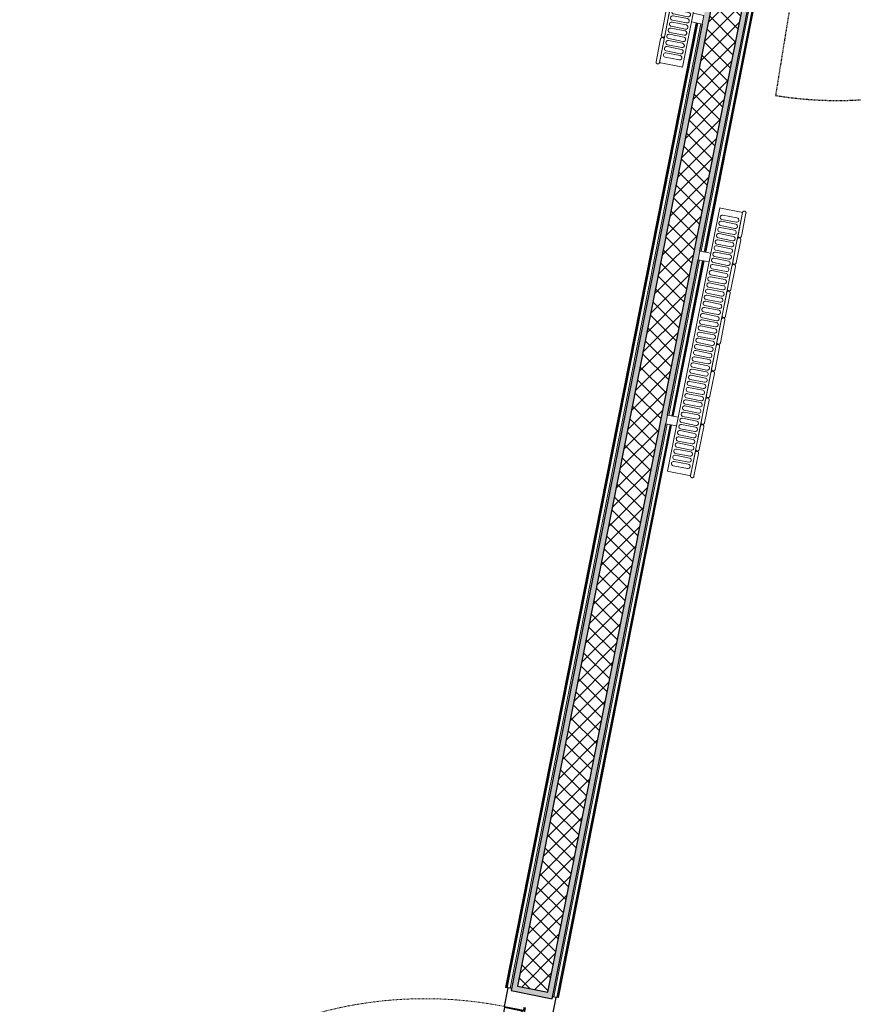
# Model space of a CAD drawing. Header units: millimetres. Extents: x -24070 to 30874, y -36590 to 4541.
# Tile 62 of 91: x -299 to 1594, y -19210 to -16973. Entities that reach past the tile are written whole.
import ezdxf

# ---------------------------------------------------------------- set-up
doc = ezdxf.new("R2010")
doc.units = ezdxf.units.MM
doc.linetypes.add('Tiret', pattern=[2.5, 1.25, -1.25])
for name, color, linetype, lineweight in [('A-DOOR', 7, 'Continuous', 25), ('A-DOOR-FRAM', 7, 'Continuous', 25), ('A-FLOR-HRAL', 7, 'Continuous', 18), ('A-WALL', 7, 'Continuous', 25), ('A-WALL-PATT', 7, 'Continuous', 25), ('BATIEMENT', 7, 'Continuous', 18), ('BATIMENT', 7, 'Continuous', 25), ('ELEMENTS DETAILS', 7, 'Continuous', 18), ('EQP CVC', 7, 'Continuous', 18), ('EQP SPE', 7, 'Continuous', 18)]:
    doc.layers.add(name, color=color, linetype=linetype, lineweight=lineweight)
doc.layers.add('A-DOOR-HDLN', color=5, linetype='Tiret', lineweight=25, true_color=0x0000ff)

# ---------------------------------------------------------------- blocks, each defined once
blk = doc.blocks.new('PRT_SIMPLE_HUI_58x68x48 - PRT_BOIS_1V_930x2040x40-V8-2021_015_1111_DCE_1_50_N0 FINI_PLB_EFS')
at = {"layer": 'ELEMENTS DETAILS', "lineweight": 25}
h = blk.add_hatch(color=256, dxfattribs=at)
h.paths.add_polyline_path([(-483.8, -9.7), (-489, -8), (-508.5, -8), (-508.5, -11.5), (-502, -11.5), (-502.2, -10.2), (-505.2, -10.2), (-505.2, -9.3), (-488.2, -9.5), (-485.1, -10.6)])
h.paths.add_polyline_path([(-483.8, -9.7), (-485.1, -11.7), (-496.1, -13.2), (-500.5, -13.2), (-500.5, -14.5), (-495.8, -14.5), (-483.8, -12.8), (-483.8, -10.4)])
h = blk.add_hatch(color=256, dxfattribs=at)
h.paths.add_polyline_path([(413.8, -9.7), (413.8, -12.8), (426.3, -14.5), (430.5, -14.5), (430.2, -13.2), (425.7, -13.1), (415.1, -11.7), (414.5, -10.7)])
h.paths.add_polyline_path([(438.5, -8), (418.5, -8), (413.8, -9.7), (415.1, -10.6), (418.8, -9.3), (435.2, -9.6), (435.2, -10.2), (432, -10.2), (432, -11.5), (438.5, -11.5), (438.5, -8.7)])
at = {"layer": 'A-DOOR'}
for p, q in [((-499.5, -14.5), (-499.5, -54.5)), ((426, -14.5), (-496, -14.5)), ((430.5, -54.5), (430.5, -14.5)), ((-499.5, -54.5), (430.5, -54.5)), ((417, -54.5), (417, -977.5))]:
    blk.add_line(p, q, dxfattribs=at)
at = {"layer": 'A-DOOR-FRAM'}
for p, q in [((-487, 56), (-545, 56)), ((-545, 56), (-545, 47.5)), ((-487, -8), (-487, 56)), ((475, 56), (417, 56)), ((417, 56), (417, -8)), ((475, 47.5), (475, 56)), ((-502, -56), (-502, -11.5)), ((-488.5, -8), (-487, -8)), ((417, -8), (418.5, -8)), ((432, -11.5), (432, -56)), ((-545, -47.5), (-545, -56)), ((-545, -56), (-502, -56)), ((432, -56), (475, -56)), ((475, -56), (475, -47.5))]:
    blk.add_line(p, q, dxfattribs=at)
at = {"layer": 'BATIMENT'}
for p, q in [((-427.1, 55), (-450.6, 55)), ((-450.6, 55), (-450.6, 54.5)), ((-450.6, 54.5), (-450.6, 50.4)), ((-427.1, 54.5), (-450.6, 54.5)), ((-450.6, 50.4), (-450.6, 43.3)), ((-427.1, 50.4), (-450.6, 50.4)), ((-319.6, 55), (-427.1, 55)), ((-427.1, 55), (-427.1, 54.5)), ((-427.1, 54.5), (-427.1, 55)), ((-427.1, 54.5), (-427.1, 50.4)), ((-319.6, 54.5), (-427.1, 54.5)), ((-427.1, 50.4), (-427.1, 54.5)), ((-427.1, 50.4), (-427.1, 43.3)), ((-319.6, 50.4), (-427.1, 50.4)), ((-427.1, 43.3), (-427.1, 50.4)), ((-319.6, 54.5), (-319.6, 55)), ((-319.6, 50.4), (-319.6, 54.5)), ((-319.6, 43.3), (-319.6, 50.4)), ((-450.6, 34), (-450.6, 43.3)), ((-450.6, 25.6), (-450.6, 34)), ((-427.1, 34), (-450.6, 34)), ((-450.6, 15.2), (-450.6, 25.6)), ((-427.1, 25.6), (-450.6, 25.6)), ((-427.1, 34), (-427.1, 43.3)), ((-427.1, 43.3), (-427.1, 34)), ((-427.1, 32.8), (-427.1, 34)), ((-319.6, 34), (-427.1, 34)), ((-427.1, 34), (-427.1, 25.6)), ((-427.1, 32.8), (-319.6, 32.8)), ((-427.1, 25.6), (-427.1, 15.2)), ((-319.6, 43.3), (-319.6, 34)), ((-319.6, 34), (-319.6, 32.8)), ((-450.6, 4.4), (-450.6, 15.2)), ((-427.1, 15.2), (-450.6, 15.2)), ((-450.6, -4), (-450.6, 4.4)), ((-450.6, 4.4), (-427.1, 4.4)), ((-427.1, 15.2), (-427.1, 4.4)), ((-427.1, 4.4), (-427.1, -4)), ((-465.6, -5.5), (-465.6, -14.5)), ((-413.4, -5.5), (-465.6, -5.5)), ((-450.6, -4), (-450.6, -5)), ((-450.6, -5), (-427.1, -5)), ((-427.1, -5), (-427.1, -4)), ((-413.4, -14.5), (-413.4, -5.5)), ((-465.6, -54.5), (-465.6, -63.5)), ((-465.6, -63.5), (-413.4, -63.5)), ((-427.1, -64), (-450.6, -64)), ((-450.6, -64), (-450.6, -65)), ((-450.6, -73.4), (-450.6, -65)), ((-427.1, -65), (-427.1, -64)), ((-427.1, -65), (-427.1, -73.4)), ((-413.4, -63.5), (-413.4, -54.5)), ((-450.6, -84.2), (-450.6, -73.4)), ((-427.1, -73.4), (-450.6, -73.4)), ((-450.6, -94.6), (-450.6, -84.2)), ((-450.6, -84.2), (-427.1, -84.2)), ((-427.1, -73.4), (-427.1, -84.2)), ((-427.1, -84.2), (-427.1, -94.6)), ((-450.6, -103), (-450.6, -94.6)), ((-450.6, -94.6), (-427.1, -94.6)), ((-450.6, -112.3), (-450.6, -103)), ((-450.6, -103), (-427.1, -103)), ((-427.1, -94.6), (-427.1, -103)), ((-427.1, -103), (-427.1, -101.8)), ((-319.6, -101.8), (-427.1, -101.8)), ((-427.1, -112.3), (-427.1, -103)), ((-427.1, -103), (-319.6, -103)), ((-427.1, -103), (-427.1, -112.3)), ((-319.6, -101.8), (-319.6, -103)), ((-319.6, -103), (-319.6, -112.3)), ((-450.6, -112.3), (-450.6, -119.4)), ((-450.6, -119.4), (-450.6, -123.5)), ((-450.6, -119.4), (-427.1, -119.4)), ((-450.6, -123.5), (-450.6, -124)), ((-450.6, -123.5), (-427.1, -123.5)), ((-450.6, -124), (-427.1, -124)), ((-427.1, -112.3), (-427.1, -119.4)), ((-427.1, -119.4), (-427.1, -112.3)), ((-427.1, -119.4), (-427.1, -123.5)), ((-427.1, -119.4), (-319.6, -119.4)), ((-427.1, -123.5), (-427.1, -119.4)), ((-427.1, -123.5), (-427.1, -124)), ((-427.1, -123.5), (-319.6, -123.5)), ((-427.1, -124), (-427.1, -123.5)), ((-427.1, -124), (-319.6, -124)), ((-319.6, -119.4), (-319.6, -112.3)), ((-319.6, -123.5), (-319.6, -119.4)), ((-319.6, -124), (-319.6, -123.5))]:
    blk.add_line(p, q, dxfattribs=at)
at = {"layer": 'BATIMENT', "color": 176, "linetype": 'Tiret', "lineweight": 18, "true_color": 0x000080}
blk.add_arc((428, -54.5), 930, 180, 269.3192, dxfattribs=at)
at = {"layer": 'BATIMENT'}
for radius, start, end in [(9.12, 155.8208, 180), (9.12, 180, 204.1792), (7.5, 360, 180), (7.5, 180, 360), (7.5, 180, 240), (7.5, 135, 165), (9.12, 111.9887, 120), (7.5, 60, 120), (9.12, 60, 68.0113), (7.5, 302.8114, 0), (7.5, 0, 30), (9.12, 0, 24.1792), (9.12, 240, 248.0113), (7.5, 270, 300)]:
    blk.add_arc((429, -65.5), radius, start, end, dxfattribs=at)
at = {"layer": 'ELEMENTS DETAILS'}
for p, q in [((-488.5, -8), (-508.5, -8)), ((-508.5, -8), (-508.5, -11.5)), ((-508.5, -11.5), (-502, -11.5)), ((-505.2, -10.2), (-505.2, -9.3)), ((-505.2, -9.3), (-488.7, -9.3)), ((-502, -10.2), (-505.2, -10.2)), ((-502, -11.5), (-502, -10.2)), ((-496.1, -13.2), (-500.5, -13.2)), ((-500.5, -13.2), (-500.5, -14.5)), ((-500.5, -14.5), (-496, -14.5)), ((-485.1, -11.7), (-496.1, -13.2)), ((-496, -14.5), (-483.8, -12.8)), ((-488.7, -9.3), (-485.1, -10.6)), ((-483.8, -9.7), (-488.5, -8)), ((-485.1, -10.6), (-485.1, -11.7)), ((-483.8, -12.8), (-483.8, -9.7)), ((418.5, -8), (413.8, -9.7)), ((413.8, -9.7), (413.8, -12.8)), ((413.8, -12.8), (426, -14.5)), ((415.1, -10.6), (418.7, -9.3)), ((415.1, -11.7), (415.1, -10.6)), ((426.1, -13.2), (415.1, -11.7)), ((438.5, -8), (418.5, -8)), ((418.7, -9.3), (435.2, -9.3)), ((426, -14.5), (430.5, -14.5)), ((430.5, -13.2), (426.1, -13.2)), ((430.5, -14.5), (430.5, -13.2)), ((435.2, -10.2), (432, -10.2)), ((432, -10.2), (432, -11.5)), ((432, -11.5), (438.5, -11.5)), ((435.2, -9.3), (435.2, -10.2)), ((438.5, -11.5), (438.5, -8))]:
    blk.add_line(p, q, dxfattribs=at)
at = {"layer": 'EQP SPE'}
for p, q in [((430.5, -40.5), (430.5, -54.5)), ((430.5, -54.5), (403.5, -54.5))]:
    blk.add_line(p, q, dxfattribs=at)
blk = doc.blocks.new('51_2V_PV_MV_XX_XX - Type 1-413066-2021_015_1111_DCE_1_50_N0 FINI_PLB_EFS')
at = {"layer": 'A-DOOR-HDLN'}
blk.add_line((972.7, 102), (972.7, 976.4), dxfattribs=at)
blk.add_arc((972.7, 102), 874.4, 90, 180, dxfattribs=at)
blk = doc.blocks.new('Garde-corps - Garde-corps-506286-2021_015_1111_DCE_1_50_N0 FINI_PLB_EFS')
at = {"layer": 'A-FLOR-HRAL'}
for p, q in [((1237.1, -16980.6), (804.2, -19171.2)), ((1238.7, -16980.9), (805.8, -19171.5)), ((1240.5, -16981.2), (807.5, -19171.8)), ((1247.4, -16982.6), (814.5, -19173.2)), ((804.2, -19171.2), (805.8, -19171.5)), ((807.5, -19171.8), (805.8, -19171.5)), ((809.1, -19172.2), (807.5, -19171.8))]:
    blk.add_line(p, q, dxfattribs=at)
blk = doc.blocks.new('Garde-corps - Garde-corps-512182-2021_015_1111_DCE_1_50_N0 FINI_PLB_EFS')
at = {"layer": 'A-FLOR-HRAL'}
for p, q in [((1248.3, -17499.4), (1492.4, -16263.9)), ((1255.3, -17500.8), (1499.4, -16265.3)), ((1257, -17501.1), (1501.1, -16265.6)), ((1258.6, -17501.4), (1502.8, -16265.9)), ((1174.6, -17872.2), (1244.4, -17519)), ((1181.6, -17873.6), (1251.4, -17520.4)), ((1183.3, -17873.9), (1253.1, -17520.7)), ((1184.9, -17874.2), (1254.7, -17521)), ((913.7, -19192.3), (1170.7, -17891.8)), ((920.7, -19193.7), (1177.7, -17893.2)), ((922.4, -19194), (1179.4, -17893.5)), ((924, -19194.3), (1181, -17893.8)), ((910.8, -19191.7), (913.7, -19192.3)), ((920.7, -19193.7), (913.7, -19192.3)), ((922.4, -19194), (920.7, -19193.7)), ((922.4, -19194), (924, -19194.3))]:
    blk.add_line(p, q, dxfattribs=at)
blk = doc.blocks.new('B02_ARC_rvt-1-2021_015_1111_DCE_1_50_N0 FINI_PLB_EFS')
at = {"layer": 'A-WALL-PATT', "lineweight": 18}
h = blk.add_hatch(dxfattribs=at)
h.set_pattern_fill('FP_1', color=256, style=0, pattern_type=2)
h.set_pattern_definition([(45, (0, 0), (-17.67767, 17.67767), []), (135, (0, 0), (-17.67767, -17.67767), [])])
h.paths.add_polyline_path([(229.9, -22211.8), (306.4, -22185.4), (699.1, -20198.1), (630.5, -20184.6), (233.2, -22194.9)])
h.paths.add_polyline_path([(899.9, -19182.1), (1488.9, -16202), (1420.2, -16188.4), (831.3, -19168.5), (865.6, -19175.3)])
at = {"layer": 'A-WALL-PATT', "lineweight": 5, "true_color": 0xdadada}
h = blk.add_hatch(color=254, dxfattribs=at)
h.paths.add_polyline_path([(231.9, -22137.1), (245.5, -22132.4), (610.5, -20285.5), (598.1, -20283.8), (232.8, -22132.4)])
h.paths.add_polyline_path([(624.1, -20216.7), (630.5, -20184.6), (664.8, -20191.4), (667.2, -20179.1), (620.6, -20169.9), (611.7, -20215), (614.1, -20215.4)])
h.paths.add_polyline_path([(863.2, -19187.6), (865.6, -19175.3), (831.3, -19168.5), (1420.2, -16188.4), (1407.9, -16186), (816.6, -19178.4), (837.2, -19182.4)])
at = {"layer": 'A-WALL-PATT', "true_color": 0xdadada}
h = blk.add_hatch(color=254, dxfattribs=at)
h.paths.add_polyline_path([(303.6, -22199.6), (317.3, -22194.9), (713.8, -20188.3), (667.2, -20179.1), (664.8, -20191.4), (699.1, -20198.1), (304.5, -22194.9)])
h.paths.add_polyline_path([(909.8, -19196.8), (1501.1, -16204.4), (1488.9, -16202), (899.9, -19182.1), (865.6, -19175.3), (863.2, -19187.6), (899.9, -19194.8)])
at = {"layer": 'A-WALL'}
for p, q in [((1420.2, -16188.4), (831.3, -19168.5)), ((899.9, -19182.1), (1488.9, -16202)), ((831.3, -19168.5), (865.6, -19175.3)), ((865.6, -19175.3), (899.9, -19182.1))]:
    blk.add_line(p, q, dxfattribs=at)
at = {"layer": 'BATIEMENT', "lineweight": 25}
for p, q in [((1245.3, -17498.8), (1501.1, -16204.4)), ((1250.4, -16983.2), (816.6, -19178.4)), ((1171.7, -17871.6), (1241.5, -17518.4)), ((909.8, -19196.8), (1167.8, -17891.2)), ((816.6, -19178.4), (909.8, -19196.8))]:
    blk.add_line(p, q, dxfattribs=at)
at = {"layer": 'BATIEMENT', "lineweight": 18}
for name in ['Garde-corps - Garde-corps-506286-2021_015_1111_DCE_1_50_N0 FINI_PLB_EFS', 'Garde-corps - Garde-corps-512182-2021_015_1111_DCE_1_50_N0 FINI_PLB_EFS']:
    blk.add_blockref(name, (0, 0), dxfattribs=at)
at = {"layer": 'BATIMENT', "lineweight": 18}
for name, p, rotation in [('51_2V_PV_MV_XX_XX - Type 1-413066-2021_015_1111_DCE_1_50_N0 FINI_PLB_EFS', (2533.2, -16336.9), 170.8152769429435), ('PRT_SIMPLE_HUI_58x68x48 - PRT_BOIS_1V_930x2040x40-V8-2021_015_1111_DCE_1_50_N0 FINI_PLB_EFS', (758.4, -19717.7), 258.8212149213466)]:
    blk.add_blockref(name, p, dxfattribs=dict(at, rotation=rotation))
blk = doc.blocks.new('202_RADIATEUR GENERIQUE - Type-1480591-2021_015_1111_DCE_1_50_N0 FINI_PLB_EFS')
at = {"layer": 'EQP CVC'}
for p, q in [((-200, 0), (-200, -25)), ((-180, -25), (-180, 0)), ((-180, 0), (-200, 0)), ((180, 0), (180, -25)), ((200, 0), (180, 0)), ((200, -25), (200, 0)), ((305, -25), (-305, -25)), ((-305, -25), (-305, -28)), ((-305, -75), (-305, -28)), ((-290, -68), (-290, -35)), ((-280, -35), (-280, -68)), ((-275.7, -68), (-275.7, -35)), ((-265.8, -35), (-265.8, -68)), ((-261.5, -68), (-261.5, -35)), ((-251.5, -35), (-251.5, -68)), ((-247.2, -68), (-247.2, -35)), ((-237.3, -35), (-237.3, -68)), ((-233, -68), (-233, -35)), ((-223, -35), (-223, -68)), ((-218.7, -68), (-218.7, -35)), ((-208.8, -35), (-208.8, -68)), ((-204.5, -68), (-204.5, -35)), ((-194.5, -35), (-194.5, -68)), ((-190.2, -68), (-190.2, -35)), ((-180.3, -35), (-180.3, -68)), ((-176, -68), (-176, -35)), ((-166, -35), (-166, -68)), ((-161.7, -68), (-161.7, -35)), ((-151.8, -35), (-151.8, -68)), ((-147.5, -68), (-147.5, -35)), ((-137.5, -35), (-137.5, -68)), ((-133.2, -68), (-133.2, -35)), ((-123.3, -35), (-123.3, -68)), ((-119, -68), (-119, -35)), ((-109, -35), (-109, -68)), ((-104.7, -68), (-104.7, -35)), ((-94.8, -35), (-94.8, -68)), ((-90.5, -68), (-90.5, -35)), ((-80.5, -35), (-80.5, -68)), ((-76.2, -68), (-76.2, -35)), ((-66.3, -35), (-66.3, -68)), ((-62, -68), (-62, -35)), ((-52, -35), (-52, -68)), ((-47.7, -68), (-47.7, -35)), ((-37.8, -35), (-37.8, -68)), ((-33.5, -68), (-33.5, -35)), ((-23.5, -35), (-23.5, -68)), ((-19.2, -68), (-19.2, -35)), ((-9.3, -35), (-9.3, -68)), ((-5, -68), (-5, -35)), ((5, -35), (5, -68)), ((9.3, -68), (9.3, -35)), ((19.2, -35), (19.2, -68)), ((23.5, -68), (23.5, -35)), ((33.5, -35), (33.5, -68)), ((37.8, -68), (37.8, -35)), ((47.7, -35), (47.7, -68)), ((52, -68), (52, -35)), ((62, -35), (62, -68)), ((66.3, -68), (66.3, -35)), ((76.2, -35), (76.2, -68)), ((80.5, -68), (80.5, -35)), ((90.5, -35), (90.5, -68)), ((94.8, -68), (94.8, -35)), ((104.7, -35), (104.7, -68)), ((109, -68), (109, -35)), ((119, -35), (119, -68)), ((123.3, -68), (123.3, -35)), ((133.2, -35), (133.2, -68)), ((137.5, -68), (137.5, -35)), ((147.5, -35), (147.5, -68)), ((151.8, -68), (151.8, -35)), ((161.7, -35), (161.7, -68)), ((166, -68), (166, -35)), ((176, -35), (176, -68)), ((180.3, -68), (180.3, -35)), ((190.2, -35), (190.2, -68)), ((194.5, -68), (194.5, -35)), ((204.5, -35), (204.5, -68)), ((208.8, -68), (208.8, -35)), ((218.7, -35), (218.7, -68)), ((223, -68), (223, -35)), ((233, -35), (233, -68)), ((237.3, -68), (237.3, -35)), ((247.2, -35), (247.2, -68)), ((251.5, -68), (251.5, -35)), ((261.5, -35), (261.5, -68)), ((265.8, -68), (265.8, -35)), ((275.7, -35), (275.7, -68)), ((280, -68), (280, -35)), ((290, -35), (290, -68)), ((305, -28), (305, -25)), ((305, -28), (305, -75)), ((-305, -75), (-305, -78)), ((-305, -78), (305, -78)), ((-251.5, -78), (-304.5, -78)), ((-304.5, -86), (-251.5, -86)), ((-189.7, -78), (-242.7, -78)), ((-242.7, -86), (-189.7, -86)), ((-127.9, -78), (-180.9, -78)), ((-180.9, -86), (-127.9, -86)), ((-66.2, -78), (-119.2, -78)), ((-119.2, -86), (-66.2, -86)), ((-4.4, -78), (-57.4, -78)), ((-57.4, -86), (-4.4, -86)), ((57.4, -78), (4.4, -78)), ((4.4, -86), (57.4, -86)), ((119.2, -78), (66.2, -78)), ((66.2, -86), (119.2, -86)), ((180.9, -78), (127.9, -78)), ((127.9, -86), (180.9, -86)), ((242.7, -78), (189.7, -78)), ((189.7, -86), (242.7, -86)), ((304.5, -78), (251.5, -78)), ((251.5, -86), (304.5, -86)), ((305, -78), (305, -75))]:
    blk.add_line(p, q, dxfattribs=at)
for centre, start, end in [((-285, -35), 360, 180), ((-270.7, -35), 360, 180), ((-256.5, -35), 360, 180), ((-242.2, -35), 360, 180), ((-228, -35), 360, 180), ((-213.7, -35), 360, 180), ((-199.5, -35), 360, 180), ((-185.2, -35), 360, 180), ((-171, -35), 360, 180), ((-156.7, -35), 360, 180), ((-142.5, -35), 360, 180), ((-128.2, -35), 360, 180), ((-114, -35), 360, 180), ((-99.7, -35), 360, 180), ((-85.5, -35), 360, 180), ((-71.2, -35), 360, 180), ((-57, -35), 360, 180), ((-42.7, -35), 360, 180), ((-28.5, -35), 360, 180), ((-14.2, -35), 360, 180), ((0, -35), 360, 180), ((14.3, -35), 360, 180), ((28.5, -35), 360, 180), ((42.8, -35), 360, 180), ((57, -35), 360, 180), ((71.3, -35), 360, 180), ((85.5, -35), 360, 180), ((99.8, -35), 360, 180), ((114, -35), 360, 180), ((128.3, -35), 360, 180), ((142.5, -35), 360, 180), ((156.8, -35), 360, 180), ((171, -35), 360, 180), ((185.3, -35), 360, 180), ((199.5, -35), 360, 180), ((213.8, -35), 360, 180), ((228, -35), 360, 180), ((242.3, -35), 360, 180), ((256.5, -35), 360, 180), ((270.8, -35), 360, 180), ((285, -35), 360, 180), ((-285, -68), 180, 360), ((-270.7, -68), 180, 360), ((-256.5, -68), 180, 360), ((-242.2, -68), 180, 360), ((-228, -68), 180, 360), ((-213.7, -68), 180, 360), ((-199.5, -68), 180, 360), ((-185.2, -68), 180, 360), ((-171, -68), 180, 360), ((-156.7, -68), 180, 360), ((-142.5, -68), 180, 360), ((-128.2, -68), 180, 360), ((-114, -68), 180, 360), ((-99.7, -68), 180, 360), ((-85.5, -68), 180, 360), ((-71.2, -68), 180, 360), ((-57, -68), 180, 360), ((-42.7, -68), 180, 360), ((-28.5, -68), 180, 360), ((-14.2, -68), 180, 360), ((0, -68), 180, 360), ((14.3, -68), 180, 360), ((28.5, -68), 180, 360), ((42.8, -68), 180, 360), ((57, -68), 180, 360), ((71.3, -68), 180, 360), ((85.5, -68), 180, 360), ((99.8, -68), 180, 360), ((114, -68), 180, 360), ((128.3, -68), 180, 360), ((142.5, -68), 180, 360), ((156.8, -68), 180, 360), ((171, -68), 180, 360), ((185.3, -68), 180, 360), ((199.5, -68), 180, 360), ((213.8, -68), 180, 360), ((228, -68), 180, 360), ((242.3, -68), 180, 360), ((256.5, -68), 180, 360), ((270.8, -68), 180, 360), ((285, -68), 180, 360)]:
    blk.add_arc(centre, 5, start, end, dxfattribs=at)
for points, knots in [([(-305.3, -78.1), (-305.5, -78.1), (-305.9, -78.2), (-306.3, -78.4), (-306.6, -78.6), (-306.7, -78.7), (-306.9, -78.8), (-307.1, -78.9), (-307.2, -79.1), (-307.4, -79.2), (-307.6, -79.4), (-307.7, -79.6), (-307.8, -79.8), (-308, -80), (-308.1, -80.2), (-308.2, -80.4), (-308.3, -80.7), (-308.4, -80.9), (-308.4, -81.2), (-308.5, -81.5), (-308.5, -81.8), (-308.5, -82)], [0.1428571, 0.1428571, 0.1428571, 0.1428571, 0.2857143, 0.3571429, 0.3928571, 0.4285714, 0.4642857, 0.5, 0.5357143, 0.5714286, 0.6071429, 0.6428571, 0.6785714, 0.7142857, 0.75, 0.7857143, 0.8214286, 0.8571429, 0.8928571, 0.9285714, 1, 1, 1, 1]), ([(-308.5, -82), (-308.5, -82.2), (-308.5, -82.5), (-308.4, -82.8), (-308.4, -83.1), (-308.3, -83.3), (-308.2, -83.6), (-308.1, -83.8), (-308, -84), (-307.8, -84.2), (-307.7, -84.4), (-307.6, -84.6), (-307.4, -84.8), (-307.2, -84.9), (-307, -85.1), (-306.8, -85.3), (-306.6, -85.4), (-306.3, -85.6), (-305.9, -85.8), (-305.3, -86), (-304.8, -86), (-304.5, -86)], [0, 0, 0, 0, 0.071429, 0.107143, 0.142857, 0.178571, 0.214286, 0.25, 0.285714, 0.321429, 0.357143, 0.392857, 0.428571, 0.464286, 0.5, 0.571429, 0.607143, 0.642857, 0.714286, 0.857143, 1, 1, 1, 1]), ([(-247.5, -82), (-247.5, -81.8), (-247.5, -81.5), (-247.6, -81.2), (-247.6, -80.9), (-247.7, -80.7), (-247.8, -80.4), (-247.9, -80.2), (-248, -80), (-248.2, -79.8), (-248.3, -79.6), (-248.4, -79.4), (-248.6, -79.2), (-248.8, -79.1), (-249, -78.9), (-249.2, -78.7), (-249.4, -78.6), (-249.7, -78.4), (-250.1, -78.2), (-250.7, -78), (-251.2, -78), (-251.5, -78)], [0, 0, 0, 0, 0.071429, 0.107143, 0.142857, 0.178571, 0.214286, 0.25, 0.285714, 0.321429, 0.357143, 0.392857, 0.428571, 0.464286, 0.5, 0.571429, 0.607143, 0.642857, 0.714286, 0.857143, 1, 1, 1, 1]), ([(-251.5, -86), (-251.2, -86), (-250.7, -86), (-250.1, -85.8), (-249.7, -85.6), (-249.4, -85.4), (-249.3, -85.3), (-249.1, -85.2), (-248.9, -85.1), (-248.8, -84.9), (-248.6, -84.8), (-248.4, -84.6), (-248.3, -84.4), (-248.2, -84.2), (-248, -84), (-247.9, -83.8), (-247.8, -83.6), (-247.7, -83.3), (-247.6, -83.1), (-247.6, -82.8), (-247.5, -82.5), (-247.5, -82.2), (-247.5, -82)], [0, 0, 0, 0, 0.142857, 0.285714, 0.357143, 0.392857, 0.428571, 0.464286, 0.5, 0.535714, 0.571429, 0.607143, 0.642857, 0.678571, 0.714286, 0.75, 0.785714, 0.821429, 0.857143, 0.892857, 0.928571, 1, 1, 1, 1]), ([(-242.7, -78), (-243, -78), (-243.5, -78), (-244.1, -78.2), (-244.6, -78.4), (-244.8, -78.6), (-245, -78.7), (-245.1, -78.8), (-245.3, -78.9), (-245.5, -79.1), (-245.6, -79.2), (-245.8, -79.4), (-245.9, -79.6), (-246.1, -79.8), (-246.2, -80), (-246.3, -80.2), (-246.4, -80.4), (-246.5, -80.7), (-246.6, -80.9), (-246.6, -81.2), (-246.7, -81.5), (-246.7, -81.8), (-246.7, -82)], [0, 0, 0, 0, 0.142857, 0.285714, 0.357143, 0.392857, 0.428571, 0.464286, 0.5, 0.535714, 0.571429, 0.607143, 0.642857, 0.678571, 0.714286, 0.75, 0.785714, 0.821429, 0.857143, 0.892857, 0.928571, 1, 1, 1, 1]), ([(-246.7, -82), (-246.7, -82.2), (-246.7, -82.5), (-246.6, -82.8), (-246.6, -83.1), (-246.5, -83.3), (-246.4, -83.6), (-246.3, -83.8), (-246.2, -84), (-246.1, -84.2), (-245.9, -84.4), (-245.8, -84.6), (-245.6, -84.8), (-245.5, -84.9), (-245.3, -85.1), (-245, -85.3), (-244.8, -85.4), (-244.6, -85.6), (-244.1, -85.8), (-243.5, -86), (-243, -86), (-242.7, -86)], [0, 0, 0, 0, 0.071429, 0.107143, 0.142857, 0.178571, 0.214286, 0.25, 0.285714, 0.321429, 0.357143, 0.392857, 0.428571, 0.464286, 0.5, 0.571429, 0.607143, 0.642857, 0.714286, 0.857143, 1, 1, 1, 1]), ([(-185.7, -82), (-185.7, -81.8), (-185.7, -81.5), (-185.8, -81.2), (-185.9, -80.9), (-185.9, -80.7), (-186, -80.4), (-186.1, -80.2), (-186.3, -80), (-186.4, -79.8), (-186.5, -79.6), (-186.7, -79.4), (-186.8, -79.2), (-187, -79.1), (-187.2, -78.9), (-187.4, -78.7), (-187.7, -78.6), (-187.9, -78.4), (-188.3, -78.2), (-189, -78), (-189.5, -78), (-189.7, -78)], [0, 0, 0, 0, 0.071429, 0.107143, 0.142857, 0.178571, 0.214286, 0.25, 0.285714, 0.321429, 0.357143, 0.392857, 0.428571, 0.464286, 0.5, 0.571429, 0.607143, 0.642857, 0.714286, 0.857143, 1, 1, 1, 1]), ([(-189.7, -86), (-189.5, -86), (-189, -86), (-188.3, -85.8), (-187.9, -85.6), (-187.7, -85.4), (-187.5, -85.3), (-187.3, -85.2), (-187.1, -85.1), (-187, -84.9), (-186.8, -84.8), (-186.7, -84.6), (-186.5, -84.4), (-186.4, -84.2), (-186.3, -84), (-186.1, -83.8), (-186, -83.6), (-185.9, -83.3), (-185.9, -83.1), (-185.8, -82.8), (-185.7, -82.5), (-185.7, -82.2), (-185.7, -82)], [0, 0, 0, 0, 0.142857, 0.285714, 0.357143, 0.392857, 0.428571, 0.464286, 0.5, 0.535714, 0.571429, 0.607143, 0.642857, 0.678571, 0.714286, 0.75, 0.785714, 0.821429, 0.857143, 0.892857, 0.928571, 1, 1, 1, 1]), ([(-180.9, -78), (-181.2, -78), (-181.7, -78), (-182.3, -78.2), (-182.8, -78.4), (-183, -78.6), (-183.2, -78.7), (-183.4, -78.8), (-183.5, -78.9), (-183.7, -79.1), (-183.8, -79.2), (-184, -79.4), (-184.1, -79.6), (-184.3, -79.8), (-184.4, -80), (-184.5, -80.2), (-184.6, -80.4), (-184.7, -80.7), (-184.8, -80.9), (-184.9, -81.2), (-184.9, -81.5), (-184.9, -81.8), (-184.9, -82)], [0, 0, 0, 0, 0.142857, 0.285714, 0.357143, 0.392857, 0.428571, 0.464286, 0.5, 0.535714, 0.571429, 0.607143, 0.642857, 0.678571, 0.714286, 0.75, 0.785714, 0.821429, 0.857143, 0.892857, 0.928571, 1, 1, 1, 1]), ([(-184.9, -82), (-184.9, -82.2), (-184.9, -82.5), (-184.9, -82.8), (-184.8, -83.1), (-184.7, -83.3), (-184.6, -83.6), (-184.5, -83.8), (-184.4, -84), (-184.3, -84.2), (-184.1, -84.4), (-184, -84.6), (-183.8, -84.8), (-183.7, -84.9), (-183.5, -85.1), (-183.2, -85.3), (-183, -85.4), (-182.8, -85.6), (-182.3, -85.8), (-181.7, -86), (-181.2, -86), (-180.9, -86)], [0, 0, 0, 0, 0.071429, 0.107143, 0.142857, 0.178571, 0.214286, 0.25, 0.285714, 0.321429, 0.357143, 0.392857, 0.428571, 0.464286, 0.5, 0.571429, 0.607143, 0.642857, 0.714286, 0.857143, 1, 1, 1, 1]), ([(-123.9, -82), (-123.9, -81.8), (-124, -81.5), (-124, -81.2), (-124.1, -80.9), (-124.2, -80.7), (-124.3, -80.4), (-124.4, -80.2), (-124.5, -80), (-124.6, -79.8), (-124.7, -79.6), (-124.9, -79.4), (-125, -79.2), (-125.2, -79.1), (-125.4, -78.9), (-125.6, -78.7), (-125.9, -78.6), (-126.1, -78.4), (-126.5, -78.2), (-127.2, -78), (-127.7, -78), (-127.9, -78)], [0, 0, 0, 0, 0.071429, 0.107143, 0.142857, 0.178571, 0.214286, 0.25, 0.285714, 0.321429, 0.357143, 0.392857, 0.428571, 0.464286, 0.5, 0.571429, 0.607143, 0.642857, 0.714286, 0.857143, 1, 1, 1, 1]), ([(-127.9, -86), (-127.7, -86), (-127.2, -86), (-126.5, -85.8), (-126.1, -85.6), (-125.9, -85.4), (-125.7, -85.3), (-125.5, -85.2), (-125.4, -85.1), (-125.2, -84.9), (-125, -84.8), (-124.9, -84.6), (-124.7, -84.4), (-124.6, -84.2), (-124.5, -84), (-124.4, -83.8), (-124.3, -83.6), (-124.2, -83.3), (-124.1, -83.1), (-124, -82.8), (-124, -82.5), (-123.9, -82.2), (-123.9, -82)], [0, 0, 0, 0, 0.142857, 0.285714, 0.357143, 0.392857, 0.428571, 0.464286, 0.5, 0.535714, 0.571429, 0.607143, 0.642857, 0.678571, 0.714286, 0.75, 0.785714, 0.821429, 0.857143, 0.892857, 0.928571, 1, 1, 1, 1]), ([(-119.2, -78), (-119.4, -78), (-119.9, -78), (-120.6, -78.2), (-121, -78.4), (-121.2, -78.6), (-121.4, -78.7), (-121.6, -78.8), (-121.7, -78.9), (-121.9, -79.1), (-122.1, -79.2), (-122.2, -79.4), (-122.4, -79.6), (-122.5, -79.8), (-122.6, -80), (-122.7, -80.2), (-122.9, -80.4), (-122.9, -80.7), (-123, -80.9), (-123.1, -81.2), (-123.1, -81.5), (-123.2, -81.8), (-123.2, -82)], [0, 0, 0, 0, 0.142857, 0.285714, 0.357143, 0.392857, 0.428571, 0.464286, 0.5, 0.535714, 0.571429, 0.607143, 0.642857, 0.678571, 0.714286, 0.75, 0.785714, 0.821429, 0.857143, 0.892857, 0.928571, 1, 1, 1, 1]), ([(-123.2, -82), (-123.2, -82.2), (-123.1, -82.5), (-123.1, -82.8), (-123, -83.1), (-122.9, -83.3), (-122.9, -83.6), (-122.7, -83.8), (-122.6, -84), (-122.5, -84.2), (-122.4, -84.4), (-122.2, -84.6), (-122.1, -84.8), (-121.9, -84.9), (-121.7, -85.1), (-121.5, -85.3), (-121.2, -85.4), (-121, -85.6), (-120.6, -85.8), (-119.9, -86), (-119.4, -86), (-119.2, -86)], [0, 0, 0, 0, 0.071429, 0.107143, 0.142857, 0.178571, 0.214286, 0.25, 0.285714, 0.321429, 0.357143, 0.392857, 0.428571, 0.464286, 0.5, 0.571429, 0.607143, 0.642857, 0.714286, 0.857143, 1, 1, 1, 1]), ([(-62.2, -82), (-62.2, -81.8), (-62.2, -81.5), (-62.2, -81.2), (-62.3, -80.9), (-62.4, -80.7), (-62.5, -80.4), (-62.6, -80.2), (-62.7, -80), (-62.8, -79.8), (-63, -79.6), (-63.1, -79.4), (-63.3, -79.2), (-63.4, -79.1), (-63.6, -78.9), (-63.9, -78.7), (-64.1, -78.6), (-64.3, -78.4), (-64.8, -78.2), (-65.4, -78), (-65.9, -78), (-66.2, -78)], [0, 0, 0, 0, 0.071429, 0.107143, 0.142857, 0.178571, 0.214286, 0.25, 0.285714, 0.321429, 0.357143, 0.392857, 0.428571, 0.464286, 0.5, 0.571429, 0.607143, 0.642857, 0.714286, 0.857143, 1, 1, 1, 1]), ([(-66.2, -86), (-65.9, -86), (-65.4, -86), (-64.8, -85.8), (-64.3, -85.6), (-64.1, -85.4), (-63.9, -85.3), (-63.8, -85.2), (-63.6, -85.1), (-63.4, -84.9), (-63.3, -84.8), (-63.1, -84.6), (-63, -84.4), (-62.8, -84.2), (-62.7, -84), (-62.6, -83.8), (-62.5, -83.6), (-62.4, -83.3), (-62.3, -83.1), (-62.2, -82.8), (-62.2, -82.5), (-62.2, -82.2), (-62.2, -82)], [0, 0, 0, 0, 0.142857, 0.285714, 0.357143, 0.392857, 0.428571, 0.464286, 0.5, 0.535714, 0.571429, 0.607143, 0.642857, 0.678571, 0.714286, 0.75, 0.785714, 0.821429, 0.857143, 0.892857, 0.928571, 1, 1, 1, 1]), ([(-57.4, -78), (-57.6, -78), (-58.2, -78), (-58.8, -78.2), (-59.2, -78.4), (-59.5, -78.6), (-59.6, -78.7), (-59.8, -78.8), (-60, -78.9), (-60.1, -79.1), (-60.3, -79.2), (-60.4, -79.4), (-60.6, -79.6), (-60.7, -79.8), (-60.9, -80), (-61, -80.2), (-61.1, -80.4), (-61.2, -80.7), (-61.2, -80.9), (-61.3, -81.2), (-61.4, -81.5), (-61.4, -81.8), (-61.4, -82)], [0, 0, 0, 0, 0.142857, 0.285714, 0.357143, 0.392857, 0.428571, 0.464286, 0.5, 0.535714, 0.571429, 0.607143, 0.642857, 0.678571, 0.714286, 0.75, 0.785714, 0.821429, 0.857143, 0.892857, 0.928571, 1, 1, 1, 1]), ([(-61.4, -82), (-61.4, -82.2), (-61.4, -82.5), (-61.3, -82.8), (-61.2, -83.1), (-61.2, -83.3), (-61.1, -83.6), (-61, -83.8), (-60.9, -84), (-60.7, -84.2), (-60.6, -84.4), (-60.4, -84.6), (-60.3, -84.8), (-60.1, -84.9), (-59.9, -85.1), (-59.7, -85.3), (-59.5, -85.4), (-59.2, -85.6), (-58.8, -85.8), (-58.2, -86), (-57.6, -86), (-57.4, -86)], [0, 0, 0, 0, 0.071429, 0.107143, 0.142857, 0.178571, 0.214286, 0.25, 0.285714, 0.321429, 0.357143, 0.392857, 0.428571, 0.464286, 0.5, 0.571429, 0.607143, 0.642857, 0.714286, 0.857143, 1, 1, 1, 1]), ([(-0.4, -82), (-0.4, -81.8), (-0.4, -81.5), (-0.5, -81.2), (-0.5, -80.9), (-0.6, -80.7), (-0.7, -80.4), (-0.8, -80.2), (-0.9, -80), (-1.1, -79.8), (-1.2, -79.6), (-1.3, -79.4), (-1.5, -79.2), (-1.6, -79.1), (-1.9, -78.9), (-2.1, -78.7), (-2.3, -78.6), (-2.6, -78.4), (-3, -78.2), (-3.6, -78), (-4.1, -78), (-4.4, -78)], [0, 0, 0, 0, 0.071429, 0.107143, 0.142857, 0.178571, 0.214286, 0.25, 0.285714, 0.321429, 0.357143, 0.392857, 0.428571, 0.464286, 0.5, 0.571429, 0.607143, 0.642857, 0.714286, 0.857143, 1, 1, 1, 1]), ([(-4.4, -86), (-4.1, -86), (-3.6, -86), (-3, -85.8), (-2.6, -85.6), (-2.3, -85.4), (-2.1, -85.3), (-2, -85.2), (-1.8, -85.1), (-1.6, -84.9), (-1.5, -84.8), (-1.3, -84.6), (-1.2, -84.4), (-1.1, -84.2), (-0.9, -84), (-0.8, -83.8), (-0.7, -83.6), (-0.6, -83.3), (-0.5, -83.1), (-0.5, -82.8), (-0.4, -82.5), (-0.4, -82.2), (-0.4, -82)], [0, 0, 0, 0, 0.142857, 0.285714, 0.357143, 0.392857, 0.428571, 0.464286, 0.5, 0.535714, 0.571429, 0.607143, 0.642857, 0.678571, 0.714286, 0.75, 0.785714, 0.821429, 0.857143, 0.892857, 0.928571, 1, 1, 1, 1]), ([(4.4, -78), (4.1, -78), (3.6, -78), (3, -78.2), (2.6, -78.4), (2.3, -78.6), (2.1, -78.7), (2, -78.8), (1.8, -78.9), (1.6, -79.1), (1.5, -79.2), (1.3, -79.4), (1.2, -79.6), (1.1, -79.8), (0.9, -80), (0.8, -80.2), (0.7, -80.4), (0.6, -80.7), (0.5, -80.9), (0.5, -81.2), (0.4, -81.5), (0.4, -81.8), (0.4, -82)], [0, 0, 0, 0, 0.142857, 0.285714, 0.357143, 0.392857, 0.428571, 0.464286, 0.5, 0.535714, 0.571429, 0.607143, 0.642857, 0.678571, 0.714286, 0.75, 0.785714, 0.821429, 0.857143, 0.892857, 0.928571, 1, 1, 1, 1]), ([(0.4, -82), (0.4, -82.2), (0.4, -82.5), (0.5, -82.8), (0.5, -83.1), (0.6, -83.3), (0.7, -83.6), (0.8, -83.8), (0.9, -84), (1.1, -84.2), (1.2, -84.4), (1.3, -84.6), (1.5, -84.8), (1.6, -84.9), (1.9, -85.1), (2.1, -85.3), (2.3, -85.4), (2.6, -85.6), (3, -85.8), (3.6, -86), (4.1, -86), (4.4, -86)], [0, 0, 0, 0, 0.071429, 0.107143, 0.142857, 0.178571, 0.214286, 0.25, 0.285714, 0.321429, 0.357143, 0.392857, 0.428571, 0.464286, 0.5, 0.571429, 0.607143, 0.642857, 0.714286, 0.857143, 1, 1, 1, 1]), ([(61.4, -82), (61.4, -81.8), (61.4, -81.5), (61.3, -81.2), (61.2, -80.9), (61.2, -80.7), (61.1, -80.4), (61, -80.2), (60.9, -80), (60.7, -79.8), (60.6, -79.6), (60.4, -79.4), (60.3, -79.2), (60.1, -79.1), (59.9, -78.9), (59.7, -78.7), (59.5, -78.6), (59.2, -78.4), (58.8, -78.2), (58.2, -78), (57.6, -78), (57.4, -78)], [0, 0, 0, 0, 0.071429, 0.107143, 0.142857, 0.178571, 0.214286, 0.25, 0.285714, 0.321429, 0.357143, 0.392857, 0.428571, 0.464286, 0.5, 0.571429, 0.607143, 0.642857, 0.714286, 0.857143, 1, 1, 1, 1]), ([(57.4, -86), (57.6, -86), (58.2, -86), (58.8, -85.8), (59.2, -85.6), (59.5, -85.4), (59.6, -85.3), (59.8, -85.2), (60, -85.1), (60.1, -84.9), (60.3, -84.8), (60.4, -84.6), (60.6, -84.4), (60.7, -84.2), (60.9, -84), (61, -83.8), (61.1, -83.6), (61.2, -83.3), (61.2, -83.1), (61.3, -82.8), (61.4, -82.5), (61.4, -82.2), (61.4, -82)], [0, 0, 0, 0, 0.142857, 0.285714, 0.357143, 0.392857, 0.428571, 0.464286, 0.5, 0.535714, 0.571429, 0.607143, 0.642857, 0.678571, 0.714286, 0.75, 0.785714, 0.821429, 0.857143, 0.892857, 0.928571, 1, 1, 1, 1]), ([(66.2, -78), (65.9, -78), (65.4, -78), (64.8, -78.2), (64.3, -78.4), (64.1, -78.6), (63.9, -78.7), (63.8, -78.8), (63.6, -78.9), (63.4, -79.1), (63.3, -79.2), (63.1, -79.4), (63, -79.6), (62.8, -79.8), (62.7, -80), (62.6, -80.2), (62.5, -80.4), (62.4, -80.7), (62.3, -80.9), (62.2, -81.2), (62.2, -81.5), (62.2, -81.8), (62.2, -82)], [0, 0, 0, 0, 0.142857, 0.285714, 0.357143, 0.392857, 0.428571, 0.464286, 0.5, 0.535714, 0.571429, 0.607143, 0.642857, 0.678571, 0.714286, 0.75, 0.785714, 0.821429, 0.857143, 0.892857, 0.928571, 1, 1, 1, 1]), ([(62.2, -82), (62.2, -82.2), (62.2, -82.5), (62.2, -82.8), (62.3, -83.1), (62.4, -83.3), (62.5, -83.6), (62.6, -83.8), (62.7, -84), (62.8, -84.2), (63, -84.4), (63.1, -84.6), (63.3, -84.8), (63.4, -84.9), (63.6, -85.1), (63.9, -85.3), (64.1, -85.4), (64.3, -85.6), (64.8, -85.8), (65.4, -86), (65.9, -86), (66.2, -86)], [0, 0, 0, 0, 0.071429, 0.107143, 0.142857, 0.178571, 0.214286, 0.25, 0.285714, 0.321429, 0.357143, 0.392857, 0.428571, 0.464286, 0.5, 0.571429, 0.607143, 0.642857, 0.714286, 0.857143, 1, 1, 1, 1]), ([(123.2, -82), (123.2, -81.8), (123.1, -81.5), (123.1, -81.2), (123, -80.9), (122.9, -80.7), (122.9, -80.4), (122.7, -80.2), (122.6, -80), (122.5, -79.8), (122.4, -79.6), (122.2, -79.4), (122.1, -79.2), (121.9, -79.1), (121.7, -78.9), (121.5, -78.7), (121.2, -78.6), (121, -78.4), (120.6, -78.2), (119.9, -78), (119.4, -78), (119.2, -78)], [0, 0, 0, 0, 0.071429, 0.107143, 0.142857, 0.178571, 0.214286, 0.25, 0.285714, 0.321429, 0.357143, 0.392857, 0.428571, 0.464286, 0.5, 0.571429, 0.607143, 0.642857, 0.714286, 0.857143, 1, 1, 1, 1]), ([(119.2, -86), (119.4, -86), (119.9, -86), (120.6, -85.8), (121, -85.6), (121.2, -85.4), (121.4, -85.3), (121.6, -85.2), (121.7, -85.1), (121.9, -84.9), (122.1, -84.8), (122.2, -84.6), (122.4, -84.4), (122.5, -84.2), (122.6, -84), (122.7, -83.8), (122.9, -83.6), (122.9, -83.3), (123, -83.1), (123.1, -82.8), (123.1, -82.5), (123.2, -82.2), (123.2, -82)], [0, 0, 0, 0, 0.142857, 0.285714, 0.357143, 0.392857, 0.428571, 0.464286, 0.5, 0.535714, 0.571429, 0.607143, 0.642857, 0.678571, 0.714286, 0.75, 0.785714, 0.821429, 0.857143, 0.892857, 0.928571, 1, 1, 1, 1]), ([(127.9, -78), (127.7, -78), (127.2, -78), (126.5, -78.2), (126.1, -78.4), (125.9, -78.6), (125.7, -78.7), (125.5, -78.8), (125.4, -78.9), (125.2, -79.1), (125, -79.2), (124.9, -79.4), (124.7, -79.6), (124.6, -79.8), (124.5, -80), (124.4, -80.2), (124.3, -80.4), (124.2, -80.7), (124.1, -80.9), (124, -81.2), (124, -81.5), (123.9, -81.8), (123.9, -82)], [0, 0, 0, 0, 0.142857, 0.285714, 0.357143, 0.392857, 0.428571, 0.464286, 0.5, 0.535714, 0.571429, 0.607143, 0.642857, 0.678571, 0.714286, 0.75, 0.785714, 0.821429, 0.857143, 0.892857, 0.928571, 1, 1, 1, 1]), ([(123.9, -82), (123.9, -82.2), (124, -82.5), (124, -82.8), (124.1, -83.1), (124.2, -83.3), (124.3, -83.6), (124.4, -83.8), (124.5, -84), (124.6, -84.2), (124.7, -84.4), (124.9, -84.6), (125, -84.8), (125.2, -84.9), (125.4, -85.1), (125.6, -85.3), (125.9, -85.4), (126.1, -85.6), (126.5, -85.8), (127.2, -86), (127.7, -86), (127.9, -86)], [0, 0, 0, 0, 0.071429, 0.107143, 0.142857, 0.178571, 0.214286, 0.25, 0.285714, 0.321429, 0.357143, 0.392857, 0.428571, 0.464286, 0.5, 0.571429, 0.607143, 0.642857, 0.714286, 0.857143, 1, 1, 1, 1]), ([(184.9, -82), (184.9, -81.8), (184.9, -81.5), (184.9, -81.2), (184.8, -80.9), (184.7, -80.7), (184.6, -80.4), (184.5, -80.2), (184.4, -80), (184.3, -79.8), (184.1, -79.6), (184, -79.4), (183.8, -79.2), (183.7, -79.1), (183.5, -78.9), (183.2, -78.7), (183, -78.6), (182.8, -78.4), (182.3, -78.2), (181.7, -78), (181.2, -78), (180.9, -78)], [0, 0, 0, 0, 0.071429, 0.107143, 0.142857, 0.178571, 0.214286, 0.25, 0.285714, 0.321429, 0.357143, 0.392857, 0.428571, 0.464286, 0.5, 0.571429, 0.607143, 0.642857, 0.714286, 0.857143, 1, 1, 1, 1]), ([(180.9, -86), (181.2, -86), (181.7, -86), (182.3, -85.8), (182.8, -85.6), (183, -85.4), (183.2, -85.3), (183.4, -85.2), (183.5, -85.1), (183.7, -84.9), (183.8, -84.8), (184, -84.6), (184.1, -84.4), (184.3, -84.2), (184.4, -84), (184.5, -83.8), (184.6, -83.6), (184.7, -83.3), (184.8, -83.1), (184.9, -82.8), (184.9, -82.5), (184.9, -82.2), (184.9, -82)], [0, 0, 0, 0, 0.142857, 0.285714, 0.357143, 0.392857, 0.428571, 0.464286, 0.5, 0.535714, 0.571429, 0.607143, 0.642857, 0.678571, 0.714286, 0.75, 0.785714, 0.821429, 0.857143, 0.892857, 0.928571, 1, 1, 1, 1]), ([(189.7, -78), (189.5, -78), (189, -78), (188.3, -78.2), (187.9, -78.4), (187.7, -78.6), (187.5, -78.7), (187.3, -78.8), (187.1, -78.9), (187, -79.1), (186.8, -79.2), (186.7, -79.4), (186.5, -79.6), (186.4, -79.8), (186.3, -80), (186.1, -80.2), (186, -80.4), (185.9, -80.7), (185.9, -80.9), (185.8, -81.2), (185.7, -81.5), (185.7, -81.8), (185.7, -82)], [0, 0, 0, 0, 0.142857, 0.285714, 0.357143, 0.392857, 0.428571, 0.464286, 0.5, 0.535714, 0.571429, 0.607143, 0.642857, 0.678571, 0.714286, 0.75, 0.785714, 0.821429, 0.857143, 0.892857, 0.928571, 1, 1, 1, 1]), ([(185.7, -82), (185.7, -82.2), (185.7, -82.5), (185.8, -82.8), (185.9, -83.1), (185.9, -83.3), (186, -83.6), (186.1, -83.8), (186.3, -84), (186.4, -84.2), (186.5, -84.4), (186.7, -84.6), (186.8, -84.8), (187, -84.9), (187.2, -85.1), (187.4, -85.3), (187.7, -85.4), (187.9, -85.6), (188.3, -85.8), (189, -86), (189.5, -86), (189.7, -86)], [0, 0, 0, 0, 0.071429, 0.107143, 0.142857, 0.178571, 0.214286, 0.25, 0.285714, 0.321429, 0.357143, 0.392857, 0.428571, 0.464286, 0.5, 0.571429, 0.607143, 0.642857, 0.714286, 0.857143, 1, 1, 1, 1]), ([(246.7, -82), (246.7, -81.8), (246.7, -81.5), (246.6, -81.2), (246.6, -80.9), (246.5, -80.7), (246.4, -80.4), (246.3, -80.2), (246.2, -80), (246.1, -79.8), (245.9, -79.6), (245.8, -79.4), (245.6, -79.2), (245.5, -79.1), (245.3, -78.9), (245, -78.7), (244.8, -78.6), (244.6, -78.4), (244.1, -78.2), (243.5, -78), (243, -78), (242.7, -78)], [0, 0, 0, 0, 0.071429, 0.107143, 0.142857, 0.178571, 0.214286, 0.25, 0.285714, 0.321429, 0.357143, 0.392857, 0.428571, 0.464286, 0.5, 0.571429, 0.607143, 0.642857, 0.714286, 0.857143, 1, 1, 1, 1]), ([(242.7, -86), (243, -86), (243.5, -86), (244.1, -85.8), (244.6, -85.6), (244.8, -85.4), (245, -85.3), (245.1, -85.2), (245.3, -85.1), (245.5, -84.9), (245.6, -84.8), (245.8, -84.6), (245.9, -84.4), (246.1, -84.2), (246.2, -84), (246.3, -83.8), (246.4, -83.6), (246.5, -83.3), (246.6, -83.1), (246.6, -82.8), (246.7, -82.5), (246.7, -82.2), (246.7, -82)], [0, 0, 0, 0, 0.142857, 0.285714, 0.357143, 0.392857, 0.428571, 0.464286, 0.5, 0.535714, 0.571429, 0.607143, 0.642857, 0.678571, 0.714286, 0.75, 0.785714, 0.821429, 0.857143, 0.892857, 0.928571, 1, 1, 1, 1]), ([(251.5, -78), (251.2, -78), (250.7, -78), (250.1, -78.2), (249.7, -78.4), (249.4, -78.6), (249.3, -78.7), (249.1, -78.8), (248.9, -78.9), (248.8, -79.1), (248.6, -79.2), (248.4, -79.4), (248.3, -79.6), (248.2, -79.8), (248, -80), (247.9, -80.2), (247.8, -80.4), (247.7, -80.7), (247.6, -80.9), (247.6, -81.2), (247.5, -81.5), (247.5, -81.8), (247.5, -82)], [0, 0, 0, 0, 0.142857, 0.285714, 0.357143, 0.392857, 0.428571, 0.464286, 0.5, 0.535714, 0.571429, 0.607143, 0.642857, 0.678571, 0.714286, 0.75, 0.785714, 0.821429, 0.857143, 0.892857, 0.928571, 1, 1, 1, 1]), ([(247.5, -82), (247.5, -82.2), (247.5, -82.5), (247.6, -82.8), (247.6, -83.1), (247.7, -83.3), (247.8, -83.6), (247.9, -83.8), (248, -84), (248.2, -84.2), (248.3, -84.4), (248.4, -84.6), (248.6, -84.8), (248.8, -84.9), (249, -85.1), (249.2, -85.3), (249.4, -85.4), (249.7, -85.6), (250.1, -85.8), (250.7, -86), (251.2, -86), (251.5, -86)], [0, 0, 0, 0, 0.071429, 0.107143, 0.142857, 0.178571, 0.214286, 0.25, 0.285714, 0.321429, 0.357143, 0.392857, 0.428571, 0.464286, 0.5, 0.571429, 0.607143, 0.642857, 0.714286, 0.857143, 1, 1, 1, 1]), ([(304.5, -86), (304.8, -86), (305.3, -86), (305.9, -85.8), (306.3, -85.6), (306.6, -85.4), (306.7, -85.3), (306.9, -85.2), (307.1, -85.1), (307.2, -84.9), (307.4, -84.8), (307.6, -84.6), (307.7, -84.4), (307.8, -84.2), (308, -84), (308.1, -83.8), (308.2, -83.6), (308.3, -83.3), (308.4, -83.1), (308.4, -82.8), (308.5, -82.5), (308.5, -82.2), (308.5, -82)], [0, 0, 0, 0, 0.142857, 0.285714, 0.357143, 0.392857, 0.428571, 0.464286, 0.5, 0.535714, 0.571429, 0.607143, 0.642857, 0.678571, 0.714286, 0.75, 0.785714, 0.821429, 0.857143, 0.892857, 0.928571, 1, 1, 1, 1]), ([(308.5, -82), (308.5, -81.8), (308.5, -81.5), (308.4, -81.2), (308.4, -80.9), (308.3, -80.7), (308.2, -80.4), (308.1, -80.2), (308, -80), (307.8, -79.8), (307.7, -79.6), (307.6, -79.4), (307.4, -79.2), (307.2, -79.1), (307, -78.9), (306.8, -78.7), (306.6, -78.6), (306.3, -78.4), (305.9, -78.2), (305.5, -78.1), (305.3, -78.1)], [0, 0, 0, 0, 0.0714286, 0.1071429, 0.1428571, 0.1785714, 0.2142857, 0.25, 0.2857143, 0.3214286, 0.3571429, 0.3928571, 0.4285714, 0.4642857, 0.5, 0.5714286, 0.6071429, 0.6428571, 0.7142857, 0.8571429, 0.8571429, 0.8571429, 0.8571429])]:
    blk.add_open_spline(points, degree=3, knots=knots, dxfattribs=at)
blk = doc.blocks.new('B02_PLB_rvt-1-2021_015_1111_DCE_1_50_N0 FINI_PLB_EFS')
at = {"layer": 'EQP CVC', "color": 3, "lineweight": 18, "true_color": 0x00ff00}
for p, rotation in [((1289.2, -16787), 258.8212149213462), ((1206.6, -17695), 78.82121492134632)]:
    blk.add_blockref('202_RADIATEUR GENERIQUE - Type-1480591-2021_015_1111_DCE_1_50_N0 FINI_PLB_EFS', p, dxfattribs=dict(at, rotation=rotation))

msp = doc.modelspace()

# ---------------------------------------------------------------- block references
at = {"lineweight": 5}
for name in ['B02_ARC_rvt-1-2021_015_1111_DCE_1_50_N0 FINI_PLB_EFS', 'B02_PLB_rvt-1-2021_015_1111_DCE_1_50_N0 FINI_PLB_EFS']:
    msp.add_blockref(name, (0, 0), dxfattribs=at)

doc.saveas('drawing.dxf')
